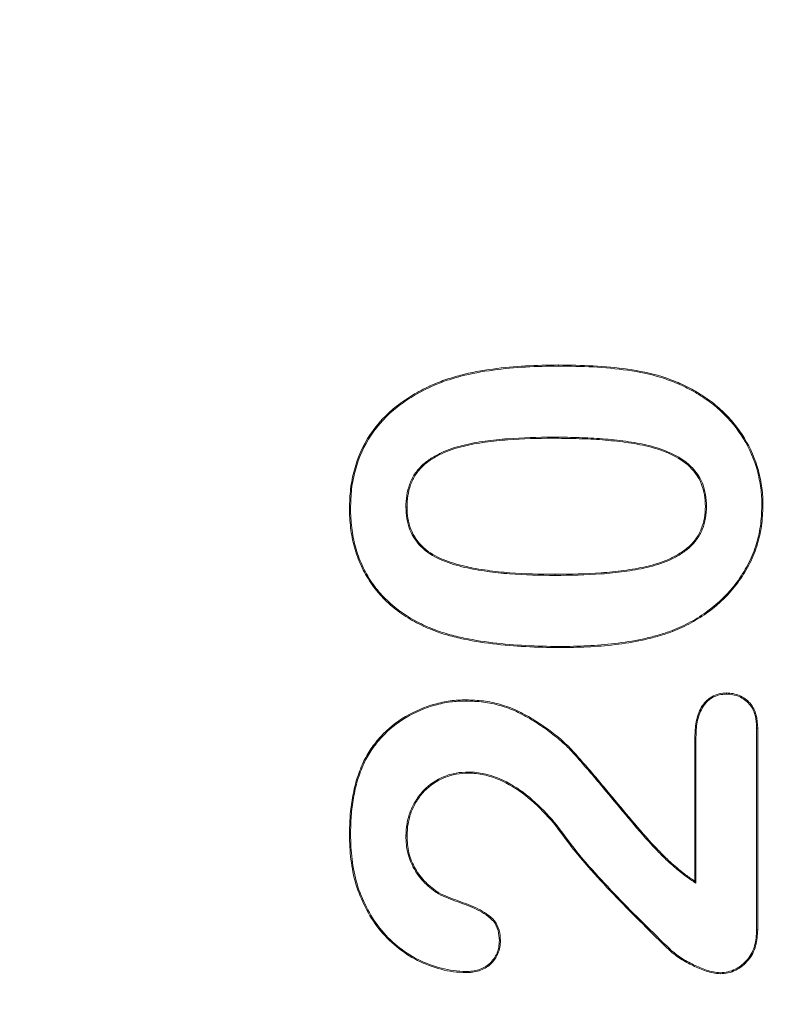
# Model space of a CAD drawing. Header units: millimetres. Extents: x 23 to 1094, y 23 to 840.
# Tile 10 of 44: x 154 to 163, y 201 to 213. Entities that reach past the tile are written whole.
import ezdxf

# ---------------------------------------------------------------- set-up
doc = ezdxf.new("R2010")
doc.units = ezdxf.units.MM
doc.header["$LTSCALE"] = 4
for name, color, linetype, lineweight in [('Dimension (ANSI)', 7, 'Continuous', 9), ('Visible (ANSI)', 7, 'Continuous', 9), ('Visible Narrow (ANSI)', 7, 'Continuous', 9)]:
    doc.layers.add(name, color=color, linetype=linetype, lineweight=lineweight)
doc.styles.add('Note Text (ANSI)', font='arial.ttf')
doc.dimstyles.new('Default - mm (ANSI)', dxfattribs={"dimscale": 4, "dimtxt": 2, "dimasz": 2, "dimexe": 3.175, "dimexo": 1, "dimgap": 0.8, "dimtad": 0, "dimtih": 1, "dimtoh": 1, "dimrnd": 1e-08, "dimzin": 4, "dimdsep": 46, "dimtxsty": 'Note Text (ANSI)', "dimblk": 'Filled-1', "dimcen": 0.09, "dimdle": 10, "dimclrd": 256, "dimclre": 256, "dimclrt": 256, "dimadec": 1, "dimazin": 0, "dimtfac": 1.524, "dimtofl": 0, "dimtmove": 0, "dimatfit": 3, "dimfxl": 1, "dimtolj": 1, "dimtzin": 0, "dimlwd": -1, "dimlwe": -1, "dimarcsym": 0})

# ---------------------------------------------------------------- blocks, each defined once
blk = doc.blocks.new('Filled-1')
at = {"color": 0}
for p, q in [((0, 0), (-1, 0.15)), ((-1, 0.15), (-1, -0.15)), ((-1, 0), (0, 0)), ((-1, -0.15), (0, 0))]:
    blk.add_line(p, q, dxfattribs=at)
at = {"color": 0, "flags": 128}
blk.add_lwpolyline([(-1, -0.15), (0, 0), (-1, 0.15), (-1, -0.15)], dxfattribs=at)
at = {"color": 0}
blk.add_solid([(-1, -0.15), (0, 0), (-1, 0.15), (-1, -0.15)], dxfattribs=at)
blk = doc.blocks.new('*D19')
at = {"layer": 'Defpoints', "color": 0, "transparency": 16777216}
for p in [(100.652, 250.679), (100.652, 225.987), (310.652, 134.679)]:
    blk.add_point(p, dxfattribs=at)
at = {"layer": 'Dimension (ANSI)', "transparency": 16777216}
for p, q in [((100.652, 246.679), (100.652, 213.287)), ((310.652, 138.679), (310.652, 238.687)), ((108.652, 225.987), (184.075, 225.987)), ((302.652, 225.987), (227.229, 225.987))]:
    blk.add_line(p, q, dxfattribs=at)
at = {"layer": 'Dimension (ANSI)', "transparency": 16777216, "xscale": 8, "yscale": 8, "zscale": 8, "rotation": 180}
blk.add_blockref('Filled-1', (100.652, 225.987), dxfattribs=at)
at = {"layer": 'Dimension (ANSI)', "transparency": 16777216, "xscale": 8, "yscale": 8, "zscale": 8}
blk.add_blockref('Filled-1', (310.652, 225.987), dxfattribs=at)
at = {"layer": 'Dimension (ANSI)', "transparency": 16777216, "char_height": 8, "attachment_point": 5, "style": 'Note Text (ANSI)'}
for s, insert in [('\\A1; 210.00', (205.652, 233.272)), ('\\A1;[8.27]', (205.652, 217.66))]:
    blk.add_mtext(s, dxfattribs=dict(at, insert=insert))
blk = doc.blocks.new('*D32')
at = {"layer": 'Defpoints', "color": 0, "transparency": 16777216}
for p in [(100.652, 250.679), (267.275, 134.679), (310.652, 134.679)]:
    blk.add_point(p, dxfattribs=at)
at = {"layer": 'Dimension (ANSI)', "transparency": 16777216}
for p, q in [((104.652, 250.679), (279.975, 250.679)), ((267.275, 242.679), (267.275, 180.919)), ((267.275, 142.679), (267.275, 149.729)), ((306.652, 134.679), (254.575, 134.679))]:
    blk.add_line(p, q, dxfattribs=at)
at = {"layer": 'Dimension (ANSI)', "transparency": 16777216, "xscale": 8, "yscale": 8, "zscale": 8}
for p, rotation in [((267.275, 250.679), 90), ((267.275, 134.679), 270)]:
    blk.add_blockref('Filled-1', p, dxfattribs=dict(at, rotation=rotation))
at = {"layer": 'Dimension (ANSI)', "transparency": 16777216, "char_height": 8, "attachment_point": 5, "style": 'Note Text (ANSI)'}
for s, insert in [('\\A1; 116.00', (267.275, 172.608)), ('\\A1;[4.57]', (267.275, 157.013))]:
    blk.add_mtext(s, dxfattribs=dict(at, insert=insert))

msp = doc.modelspace()

# ---------------------------------------------------------------- linework, layer by layer
at = {"layer": 'Visible (ANSI)'}
for p, q in [((158.793, 208.291), (158.787, 208.303)), ((161.933, 208.242), (161.939, 208.254)), ((157.842, 206.843), (157.829, 206.843)), ((158.503, 206.857), (158.517, 206.857)), ((162.092, 206.864), (162.079, 206.864)), ((162.753, 206.875), (162.767, 206.875)), ((158.821, 205.401), (158.816, 205.389)), ((161.681, 205.381), (161.685, 205.369)), ((159.223, 204.54), (159.223, 204.554)), ((162.332, 204.622), (162.332, 204.636)), ((162.691, 204.216), (162.704, 204.217)), ((162.691, 204.216), (162.691, 201.807)), ((162.704, 204.217), (162.704, 201.807)), ((161.954, 202.388), (161.954, 204.108)), ((161.967, 204.108), (161.954, 204.108)), ((161.967, 202.363), (161.967, 204.108)), ((158.003, 203.798), (157.991, 203.804)), ((159.25, 203.692), (159.25, 203.679)), ((157.842, 202.947), (157.829, 202.947)), ((158.503, 202.928), (158.517, 202.928)), ((160.445, 202.869), (160.434, 202.861)), ((161.967, 202.363), (161.954, 202.388)), ((158.892, 202.237), (158.898, 202.248)), ((162.691, 201.807), (162.704, 201.807)), ((159.619, 201.678), (159.632, 201.678)), ((161.657, 201.576), (161.648, 201.566)), ((159.221, 201.309), (159.221, 201.296)), ((162.257, 201.295), (162.257, 201.282))]:
    msp.add_line(p, q, dxfattribs=at)
for points, knots in [([(158.787, 208.303), (158.847, 208.328), (158.907, 208.354), (159.031, 208.397), (159.094, 208.415), (159.283, 208.465), (159.412, 208.488), (159.671, 208.524), (159.802, 208.535), (160.063, 208.551), (160.193, 208.552), (160.324, 208.554)], [0, 0, 0, 0, 0.000195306, 0.000195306, 0.000390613, 0.000390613, 0.000781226, 0.000781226, 0.001171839, 0.001171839, 0.001562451, 0.001562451, 0.001562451, 0.001562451]), ([(158.793, 208.291), (158.853, 208.317), (158.912, 208.342), (159.035, 208.384), (159.097, 208.402), (159.286, 208.452), (159.415, 208.475), (159.673, 208.511), (159.803, 208.522), (160.063, 208.537), (160.193, 208.539), (160.324, 208.54)], [0, 0, 0, 0, 0.000194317, 0.000194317, 0.000388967, 0.000388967, 0.000778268, 0.000778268, 0.001167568, 0.001167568, 0.001556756, 0.001556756, 0.001556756, 0.001556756]), ([(160.324, 208.554), (160.462, 208.552), (160.601, 208.551), (160.877, 208.535), (161.015, 208.523), (161.289, 208.484), (161.425, 208.457), (161.624, 208.395), (161.689, 208.371), (161.816, 208.317), (161.878, 208.285), (161.939, 208.254)], [0, 0, 0, 0, 0.000415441, 0.000415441, 0.000830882, 0.000830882, 0.001246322, 0.001246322, 0.001454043, 0.001454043, 0.001661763, 0.001661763, 0.001661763, 0.001661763]), ([(160.324, 208.54), (160.462, 208.539), (160.601, 208.538), (160.876, 208.522), (161.014, 208.51), (161.287, 208.471), (161.422, 208.444), (161.619, 208.382), (161.684, 208.359), (161.81, 208.305), (161.871, 208.274), (161.933, 208.242)], [0, 0, 0, 0, 0.000413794, 0.000413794, 0.0008277, 0.0008277, 0.001241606, 0.001241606, 0.001448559, 0.001448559, 0.001655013, 0.001655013, 0.001655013, 0.001655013]), ([(157.829, 206.843), (157.831, 206.92), (157.833, 206.997), (157.852, 207.151), (157.867, 207.227), (157.928, 207.451), (157.991, 207.594), (158.163, 207.852), (158.27, 207.966), (158.452, 208.11), (158.516, 208.154), (158.648, 208.234), (158.718, 208.268), (158.787, 208.303)], [0, 0, 0, 0, 0.000229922, 0.000229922, 0.000459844, 0.000459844, 0.000919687, 0.000919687, 0.001379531, 0.001379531, 0.001609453, 0.001609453, 0.001839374, 0.001839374, 0.001839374, 0.001839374]), ([(157.842, 206.843), (157.844, 206.92), (157.846, 206.997), (157.864, 207.149), (157.88, 207.224), (157.94, 207.446), (158.003, 207.588), (158.173, 207.843), (158.279, 207.956), (158.46, 208.099), (158.523, 208.143), (158.655, 208.222), (158.723, 208.257), (158.793, 208.291)], [0, 0, 0, 0, 0.000227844, 0.000227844, 0.000455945, 0.000455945, 0.000912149, 0.000912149, 0.001368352, 0.001368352, 0.001596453, 0.001596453, 0.001824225, 0.001824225, 0.001824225, 0.001824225]), ([(161.933, 208.242), (161.993, 208.206), (162.052, 208.169), (162.166, 208.088), (162.22, 208.044), (162.373, 207.9), (162.461, 207.791), (162.607, 207.553), (162.664, 207.424), (162.718, 207.222), (162.731, 207.153), (162.745, 207.049), (162.749, 207.014), (162.753, 206.945), (162.753, 206.91), (162.753, 206.875)], [0, 0, 0, 0, 0.000207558, 0.000207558, 0.000415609, 0.000415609, 0.000831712, 0.000831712, 0.001247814, 0.001247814, 0.001455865, 0.001455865, 0.001559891, 0.001559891, 0.001663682, 0.001663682, 0.001663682, 0.001663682]), ([(161.939, 208.254), (161.999, 208.217), (162.059, 208.18), (162.174, 208.099), (162.229, 208.054), (162.382, 207.909), (162.472, 207.799), (162.619, 207.558), (162.676, 207.428), (162.731, 207.225), (162.744, 207.155), (162.758, 207.051), (162.762, 207.015), (162.766, 206.945), (162.766, 206.91), (162.767, 206.875)], [0, 0, 0, 0, 0.000209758, 0.000209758, 0.000419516, 0.000419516, 0.000839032, 0.000839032, 0.001258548, 0.001258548, 0.001468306, 0.001468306, 0.001573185, 0.001573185, 0.001678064, 0.001678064, 0.001678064, 0.001678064]), ([(160.259, 207.692), (160.259, 207.692), (160.259, 207.692), (160.259, 207.692), (160.078, 207.691), (159.898, 207.687), (159.628, 207.666), (159.538, 207.658), (159.36, 207.632), (159.27, 207.616), (159.095, 207.572), (159.008, 207.544), (158.884, 207.486), (158.844, 207.464), (158.767, 207.415), (158.73, 207.388), (158.663, 207.324), (158.633, 207.289), (158.582, 207.212), (158.562, 207.17), (158.532, 207.084), (158.52, 207.039), (158.506, 206.948), (158.504, 206.902), (158.503, 206.858), (158.503, 206.857), (158.503, 206.857), (158.503, 206.857)], [0, 0, 0, 0, 0.000000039, 0.000000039, 0.000000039, 0.000545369, 0.000545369, 0.000818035, 0.000818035, 0.0010907, 0.0010907, 0.001363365, 0.001363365, 0.001499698, 0.001499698, 0.00163603, 0.00163603, 0.001772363, 0.001772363, 0.001908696, 0.001908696, 0.002045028, 0.002045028, 0.002181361, 0.002181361, 0.002181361, 0.002181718, 0.002181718, 0.002181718, 0.002181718]), ([(160.259, 207.679), (160.079, 207.678), (159.899, 207.674), (159.63, 207.653), (159.54, 207.645), (159.362, 207.619), (159.273, 207.604), (159.098, 207.56), (159.012, 207.532), (158.89, 207.475), (158.85, 207.453), (158.774, 207.404), (158.738, 207.377), (158.673, 207.315), (158.644, 207.281), (158.594, 207.206), (158.575, 207.165), (158.544, 207.08), (158.533, 207.036), (158.519, 206.947), (158.517, 206.902), (158.517, 206.857)], [0, 0, 0, 0, 0.000540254, 0.000540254, 0.000810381, 0.000810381, 0.001080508, 0.001080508, 0.001350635, 0.001350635, 0.001485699, 0.001485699, 0.001620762, 0.001620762, 0.001755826, 0.001755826, 0.001890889, 0.001890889, 0.002025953, 0.002025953, 0.002161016, 0.002161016, 0.002161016, 0.002161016]), ([(162.092, 206.864), (162.092, 206.864), (162.092, 206.864), (162.092, 206.864), (162.091, 206.911), (162.089, 206.958), (162.073, 207.052), (162.061, 207.097), (162.008, 207.23), (161.948, 207.307), (161.805, 207.431), (161.722, 207.477), (161.55, 207.552), (161.46, 207.58), (161.278, 207.621), (161.186, 207.635), (161.001, 207.659), (160.909, 207.668), (160.723, 207.682), (160.63, 207.685), (160.445, 207.69), (160.351, 207.692), (160.259, 207.692)], [0, 0, 0, 0, 0.000000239, 0.000000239, 0.000000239, 0.000140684, 0.000140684, 0.00028113, 0.00028113, 0.000562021, 0.000562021, 0.000842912, 0.000842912, 0.001123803, 0.001123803, 0.001404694, 0.001404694, 0.001685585, 0.001685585, 0.001966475, 0.001966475, 0.002247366, 0.002247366, 0.002247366, 0.002247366]), ([(162.079, 206.864), (162.078, 206.91), (162.076, 206.957), (162.06, 207.048), (162.048, 207.094), (161.996, 207.223), (161.938, 207.299), (161.798, 207.42), (161.716, 207.466), (161.546, 207.54), (161.456, 207.567), (161.275, 207.608), (161.184, 207.623), (161, 207.646), (160.907, 207.655), (160.722, 207.669), (160.63, 207.672), (160.444, 207.677), (160.351, 207.678), (160.259, 207.679)], [0, 0, 0, 0, 0.000139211, 0.000139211, 0.000278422, 0.000278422, 0.000556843, 0.000556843, 0.000835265, 0.000835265, 0.001113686, 0.001113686, 0.001392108, 0.001392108, 0.001670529, 0.001670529, 0.001948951, 0.001948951, 0.002227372, 0.002227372, 0.002227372, 0.002227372]), ([(158.816, 205.389), (158.744, 205.419), (158.673, 205.451), (158.536, 205.527), (158.47, 205.569), (158.344, 205.663), (158.285, 205.714), (158.176, 205.827), (158.126, 205.888), (158.039, 206.018), (158, 206.086), (157.935, 206.228), (157.909, 206.303), (157.867, 206.454), (157.852, 206.531), (157.833, 206.686), (157.83, 206.764), (157.829, 206.843)], [0, 0, 0, 0, 0.000233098, 0.000233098, 0.000466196, 0.000466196, 0.000699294, 0.000699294, 0.000932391, 0.000932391, 0.001165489, 0.001165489, 0.001398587, 0.001398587, 0.001631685, 0.001631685, 0.001864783, 0.001864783, 0.001864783, 0.001864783]), ([(158.821, 205.401), (158.749, 205.431), (158.678, 205.463), (158.542, 205.538), (158.477, 205.58), (158.353, 205.673), (158.294, 205.724), (158.186, 205.836), (158.137, 205.896), (158.05, 206.024), (158.012, 206.092), (157.947, 206.233), (157.922, 206.307), (157.88, 206.457), (157.865, 206.533), (157.846, 206.687), (157.843, 206.764), (157.842, 206.843)], [0, 0, 0, 0, 0.000230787, 0.000230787, 0.00046195, 0.00046195, 0.000693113, 0.000693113, 0.000924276, 0.000924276, 0.001155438, 0.001155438, 0.001386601, 0.001386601, 0.001617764, 0.001617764, 0.001848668, 0.001848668, 0.001848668, 0.001848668]), ([(158.503, 206.857), (158.503, 206.857), (158.503, 206.857), (158.503, 206.857), (158.505, 206.812), (158.507, 206.765), (158.522, 206.674), (158.534, 206.63), (158.584, 206.5), (158.639, 206.422), (158.776, 206.299), (158.858, 206.253), (158.985, 206.2), (159.028, 206.186), (159.115, 206.159), (159.159, 206.147), (159.292, 206.116), (159.382, 206.101), (159.561, 206.076), (159.651, 206.066), (159.923, 206.045), (160.104, 206.042), (160.285, 206.04), (160.285, 206.04), (160.285, 206.04), (160.285, 206.04)], [0, 0, 0, 0, 0.000000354, 0.000000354, 0.000000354, 0.000136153, 0.000136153, 0.000271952, 0.000271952, 0.000543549, 0.000543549, 0.000815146, 0.000815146, 0.000950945, 0.000950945, 0.001086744, 0.001086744, 0.001358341, 0.001358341, 0.001629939, 0.001629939, 0.002173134, 0.002173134, 0.002173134, 0.002173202, 0.002173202, 0.002173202, 0.002173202]), ([(158.517, 206.857), (158.518, 206.812), (158.52, 206.767), (158.535, 206.678), (158.547, 206.634), (158.595, 206.507), (158.649, 206.431), (158.784, 206.31), (158.864, 206.265), (158.989, 206.213), (159.032, 206.198), (159.119, 206.172), (159.162, 206.16), (159.294, 206.129), (159.384, 206.114), (159.563, 206.089), (159.653, 206.079), (159.923, 206.058), (160.104, 206.055), (160.285, 206.054)], [0, 0, 0, 0, 0.00013435, 0.00013435, 0.000268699, 0.000268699, 0.000537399, 0.000537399, 0.000806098, 0.000806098, 0.000940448, 0.000940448, 0.001074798, 0.001074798, 0.001343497, 0.001343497, 0.001612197, 0.001612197, 0.002149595, 0.002149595, 0.002149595, 0.002149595]), ([(160.285, 206.04), (160.285, 206.04), (160.285, 206.04), (160.285, 206.04), (160.468, 206.041), (160.651, 206.045), (160.926, 206.065), (161.017, 206.074), (161.2, 206.099), (161.29, 206.114), (161.469, 206.156), (161.558, 206.183), (161.685, 206.239), (161.727, 206.26), (161.806, 206.308), (161.845, 206.335), (161.915, 206.396), (161.947, 206.43), (162.003, 206.506), (162.025, 206.547), (162.061, 206.634), (162.072, 206.679), (162.089, 206.771), (162.091, 206.818), (162.092, 206.864), (162.092, 206.864), (162.092, 206.864), (162.092, 206.864)], [0, 0, 0, 0, 0.000000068, 0.000000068, 0.000000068, 0.000553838, 0.000553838, 0.000830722, 0.000830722, 0.001107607, 0.001107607, 0.001384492, 0.001384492, 0.001522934, 0.001522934, 0.001661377, 0.001661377, 0.001799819, 0.001799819, 0.001938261, 0.001938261, 0.002076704, 0.002076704, 0.002215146, 0.002215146, 0.002215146, 0.002215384, 0.002215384, 0.002215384, 0.002215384]), ([(160.285, 206.054), (160.468, 206.054), (160.651, 206.058), (160.925, 206.078), (161.016, 206.087), (161.197, 206.112), (161.288, 206.127), (161.466, 206.169), (161.554, 206.195), (161.68, 206.251), (161.72, 206.272), (161.799, 206.319), (161.837, 206.345), (161.906, 206.405), (161.938, 206.439), (161.992, 206.512), (162.014, 206.553), (162.048, 206.638), (162.06, 206.682), (162.076, 206.773), (162.078, 206.818), (162.079, 206.864)], [0, 0, 0, 0, 0.000548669, 0.000548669, 0.000823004, 0.000823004, 0.001097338, 0.001097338, 0.001371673, 0.001371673, 0.00150884, 0.00150884, 0.001646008, 0.001646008, 0.001783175, 0.001783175, 0.001920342, 0.001920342, 0.002057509, 0.002057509, 0.002194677, 0.002194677, 0.002194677, 0.002194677]), ([(162.753, 206.875), (162.751, 206.793), (162.748, 206.711), (162.724, 206.55), (162.706, 206.47), (162.655, 206.315), (162.623, 206.239), (162.548, 206.095), (162.504, 206.026), (162.358, 205.829), (162.241, 205.713), (162.044, 205.568), (161.974, 205.524), (161.831, 205.446), (161.757, 205.413), (161.681, 205.381)], [0, 0, 0, 0, 0.000242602, 0.000242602, 0.000485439, 0.000485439, 0.000728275, 0.000728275, 0.000971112, 0.000971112, 0.001456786, 0.001456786, 0.001699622, 0.001699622, 0.001942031, 0.001942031, 0.001942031, 0.001942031]), ([(162.767, 206.875), (162.764, 206.793), (162.761, 206.71), (162.737, 206.547), (162.718, 206.467), (162.667, 206.311), (162.636, 206.234), (162.559, 206.088), (162.515, 206.019), (162.368, 205.82), (162.25, 205.703), (162.051, 205.557), (161.981, 205.513), (161.837, 205.434), (161.761, 205.401), (161.685, 205.369)], [0, 0, 0, 0, 0.000244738, 0.000244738, 0.000489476, 0.000489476, 0.000734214, 0.000734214, 0.000978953, 0.000978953, 0.001468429, 0.001468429, 0.001713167, 0.001713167, 0.001957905, 0.001957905, 0.001957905, 0.001957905]), ([(160.38, 205.179), (160.248, 205.179), (160.116, 205.181), (159.852, 205.194), (159.72, 205.203), (159.457, 205.232), (159.326, 205.252), (159.132, 205.293), (159.068, 205.308), (158.941, 205.344), (158.879, 205.366), (158.816, 205.389)], [0, 0, 0, 0, 0.000396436, 0.000396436, 0.000792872, 0.000792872, 0.001189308, 0.001189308, 0.001387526, 0.001387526, 0.001585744, 0.001585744, 0.001585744, 0.001585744]), ([(160.38, 205.192), (160.248, 205.192), (160.116, 205.194), (159.852, 205.207), (159.721, 205.216), (159.459, 205.245), (159.329, 205.265), (159.135, 205.306), (159.071, 205.321), (158.945, 205.357), (158.883, 205.378), (158.821, 205.401)], [0, 0, 0, 0, 0.000395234, 0.000395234, 0.000790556, 0.000790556, 0.001185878, 0.001185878, 0.001383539, 0.001383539, 0.00158082, 0.00158082, 0.00158082, 0.00158082]), ([(161.681, 205.381), (161.629, 205.363), (161.577, 205.345), (161.472, 205.315), (161.418, 205.301), (161.257, 205.264), (161.149, 205.246), (160.93, 205.217), (160.82, 205.208), (160.6, 205.195), (160.49, 205.193), (160.38, 205.192)], [0, 0, 0, 0, 0.000164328, 0.000164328, 0.000329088, 0.000329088, 0.000658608, 0.000658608, 0.000988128, 0.000988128, 0.001317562, 0.001317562, 0.001317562, 0.001317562]), ([(161.685, 205.369), (161.633, 205.351), (161.581, 205.333), (161.475, 205.302), (161.421, 205.289), (161.26, 205.251), (161.151, 205.233), (160.932, 205.204), (160.821, 205.195), (160.601, 205.182), (160.49, 205.179), (160.38, 205.179)], [0, 0, 0, 0, 0.000165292, 0.000165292, 0.000330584, 0.000330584, 0.000661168, 0.000661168, 0.000991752, 0.000991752, 0.001322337, 0.001322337, 0.001322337, 0.001322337]), ([(157.991, 203.804), (158.02, 203.86), (158.05, 203.916), (158.121, 204.021), (158.161, 204.07), (158.29, 204.21), (158.389, 204.29), (158.608, 204.419), (158.725, 204.468), (158.908, 204.519), (158.97, 204.533), (159.096, 204.55), (159.159, 204.552), (159.223, 204.554)], [0, 0, 0, 0, 0.000188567, 0.000188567, 0.000377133, 0.000377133, 0.000754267, 0.000754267, 0.0011314, 0.0011314, 0.001319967, 0.001319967, 0.001508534, 0.001508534, 0.001508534, 0.001508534]), ([(158.003, 203.798), (158.032, 203.854), (158.061, 203.909), (158.132, 204.013), (158.171, 204.062), (158.299, 204.2), (158.397, 204.28), (158.613, 204.407), (158.73, 204.456), (158.911, 204.507), (158.973, 204.52), (159.097, 204.537), (159.159, 204.539), (159.223, 204.54)], [0, 0, 0, 0, 0.000186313, 0.000186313, 0.00037314, 0.00037314, 0.000746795, 0.000746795, 0.00112045, 0.00112045, 0.001307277, 0.001307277, 0.001493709, 0.001493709, 0.001493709, 0.001493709]), ([(159.223, 204.554), (159.292, 204.551), (159.361, 204.549), (159.498, 204.532), (159.566, 204.517), (159.699, 204.479), (159.765, 204.455), (159.89, 204.398), (159.951, 204.364), (160.069, 204.292), (160.127, 204.254), (160.24, 204.174), (160.295, 204.132), (160.4, 204.041), (160.45, 203.994), (160.52, 203.917), (160.543, 203.891), (160.589, 203.839), (160.612, 203.814), (160.68, 203.735), (160.725, 203.683), (160.814, 203.577), (160.858, 203.524), (160.992, 203.365), (161.079, 203.258), (161.257, 203.046), (161.347, 202.941), (161.488, 202.788), (161.536, 202.739), (161.633, 202.64), (161.685, 202.594), (161.738, 202.55)], [0, 0, 0, 0, 0.000204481, 0.000204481, 0.000408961, 0.000408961, 0.000613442, 0.000613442, 0.000817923, 0.000817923, 0.001022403, 0.001022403, 0.001226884, 0.001226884, 0.001431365, 0.001431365, 0.001533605, 0.001533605, 0.001635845, 0.001635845, 0.001840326, 0.001840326, 0.002044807, 0.002044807, 0.002453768, 0.002453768, 0.002862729, 0.002862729, 0.00306721, 0.00306721, 0.003271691, 0.003271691, 0.003271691, 0.003271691]), ([(159.223, 204.54), (159.292, 204.538), (159.36, 204.536), (159.496, 204.519), (159.563, 204.504), (159.695, 204.467), (159.76, 204.443), (159.884, 204.386), (159.945, 204.353), (160.062, 204.281), (160.12, 204.243), (160.232, 204.163), (160.287, 204.121), (160.391, 204.032), (160.441, 203.984), (160.51, 203.909), (160.533, 203.882), (160.579, 203.831), (160.602, 203.805), (160.669, 203.727), (160.715, 203.674), (160.804, 203.569), (160.848, 203.515), (160.981, 203.356), (161.069, 203.249), (161.247, 203.037), (161.337, 202.932), (161.478, 202.779), (161.527, 202.73), (161.624, 202.631), (161.677, 202.584), (161.73, 202.54)], [0, 0, 0, 0, 0.000203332, 0.000203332, 0.000407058, 0.000407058, 0.000610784, 0.000610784, 0.00081451, 0.00081451, 0.001018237, 0.001018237, 0.001221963, 0.001221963, 0.001425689, 0.001425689, 0.001527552, 0.001527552, 0.001629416, 0.001629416, 0.001833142, 0.001833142, 0.002036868, 0.002036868, 0.002444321, 0.002444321, 0.002851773, 0.002851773, 0.0030555, 0.0030555, 0.003259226, 0.003259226, 0.003259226, 0.003259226]), ([(161.954, 204.108), (161.956, 204.169), (161.958, 204.23), (161.981, 204.35), (162, 204.409), (162.061, 204.514), (162.104, 204.561), (162.183, 204.607), (162.212, 204.618), (162.271, 204.632), (162.301, 204.634), (162.332, 204.636)], [0, 0, 0, 0, 0.0001803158, 0.0001803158, 0.0003606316, 0.0003606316, 0.0005409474, 0.0005409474, 0.0006311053, 0.0006311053, 0.0007212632, 0.0007212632, 0.0007212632, 0.0007212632]), ([(161.967, 204.108), (161.969, 204.169), (161.971, 204.229), (161.993, 204.346), (162.013, 204.404), (162.071, 204.506), (162.112, 204.551), (162.188, 204.595), (162.216, 204.606), (162.272, 204.619), (162.302, 204.621), (162.332, 204.622)], [0, 0, 0, 0, 0.0001751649, 0.0001751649, 0.0003505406, 0.0003505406, 0.0005259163, 0.0005259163, 0.0006136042, 0.0006136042, 0.0007006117, 0.0007006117, 0.0007006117, 0.0007006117]), ([(162.332, 204.636), (162.358, 204.634), (162.385, 204.633), (162.437, 204.623), (162.462, 204.616), (162.535, 204.584), (162.578, 204.552), (162.648, 204.473), (162.671, 204.424), (162.699, 204.322), (162.702, 204.269), (162.704, 204.217)], [0, 0, 0, 0, 0.0000783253, 0.0000783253, 0.0001566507, 0.0001566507, 0.0003133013, 0.0003133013, 0.000469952, 0.000469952, 0.0006266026, 0.0006266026, 0.0006266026, 0.0006266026]), ([(162.332, 204.622), (162.358, 204.621), (162.384, 204.62), (162.433, 204.611), (162.458, 204.603), (162.528, 204.573), (162.57, 204.542), (162.637, 204.466), (162.659, 204.419), (162.686, 204.32), (162.689, 204.269), (162.691, 204.216)], [0, 0, 0, 0, 0.0000752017, 0.0000752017, 0.0001510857, 0.0001510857, 0.0003028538, 0.0003028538, 0.0004546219, 0.0004546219, 0.0006061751, 0.0006061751, 0.0006061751, 0.0006061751]), ([(157.829, 202.947), (157.83, 203.02), (157.832, 203.094), (157.842, 203.239), (157.852, 203.312), (157.878, 203.456), (157.893, 203.528), (157.935, 203.668), (157.963, 203.736), (157.991, 203.804)], [0, 0, 0, 0, 0.0002195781, 0.0002195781, 0.0004391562, 0.0004391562, 0.0006587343, 0.0006587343, 0.0008783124, 0.0008783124, 0.0008783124, 0.0008783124]), ([(157.842, 202.947), (157.843, 203.02), (157.845, 203.093), (157.855, 203.238), (157.865, 203.31), (157.89, 203.454), (157.905, 203.525), (157.947, 203.664), (157.975, 203.73), (158.003, 203.798)], [0, 0, 0, 0, 0.0002180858, 0.0002180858, 0.0004364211, 0.0004364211, 0.0006547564, 0.0006547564, 0.0008725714, 0.0008725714, 0.0008725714, 0.0008725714]), ([(159.25, 203.692), (159.25, 203.692), (159.25, 203.692), (159.25, 203.692), (159.201, 203.69), (159.151, 203.688), (159.053, 203.67), (159.005, 203.656), (158.866, 203.6), (158.782, 203.543), (158.678, 203.435), (158.648, 203.395), (158.596, 203.31), (158.573, 203.266), (158.538, 203.173), (158.525, 203.125), (158.507, 203.027), (158.505, 202.977), (158.503, 202.928), (158.503, 202.928), (158.503, 202.928), (158.503, 202.928)], [0, 0, 0, 0, 0.000000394, 0.000000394, 0.000000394, 0.000148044, 0.000148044, 0.000295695, 0.000295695, 0.000590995, 0.000590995, 0.000738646, 0.000738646, 0.000886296, 0.000886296, 0.001033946, 0.001033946, 0.001181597, 0.001181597, 0.001181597, 0.001182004, 0.001182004, 0.001182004, 0.001182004]), ([(159.25, 203.679), (159.201, 203.677), (159.152, 203.675), (159.056, 203.657), (159.009, 203.643), (158.873, 203.589), (158.79, 203.532), (158.689, 203.426), (158.659, 203.387), (158.607, 203.304), (158.585, 203.26), (158.55, 203.169), (158.538, 203.122), (158.52, 203.025), (158.518, 202.977), (158.517, 202.928)], [0, 0, 0, 0, 0.000145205, 0.000145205, 0.000290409, 0.000290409, 0.000580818, 0.000580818, 0.000726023, 0.000726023, 0.000871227, 0.000871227, 0.001016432, 0.001016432, 0.001161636, 0.001161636, 0.001161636, 0.001161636]), ([(160.445, 202.869), (160.445, 202.869), (160.445, 202.869), (160.445, 202.869), (160.372, 202.969), (160.297, 203.07), (160.128, 203.255), (160.039, 203.344), (159.842, 203.498), (159.734, 203.564), (159.56, 203.637), (159.5, 203.657), (159.407, 203.678), (159.376, 203.683), (159.313, 203.69), (159.281, 203.691), (159.25, 203.692), (159.25, 203.692), (159.25, 203.692), (159.25, 203.692)], [0, 0, 0, 0, 0.000000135, 0.000000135, 0.000000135, 0.000376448, 0.000376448, 0.000752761, 0.000752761, 0.001129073, 0.001129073, 0.00131723, 0.00131723, 0.001411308, 0.001411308, 0.001505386, 0.001505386, 0.001505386, 0.001505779, 0.001505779, 0.001505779, 0.001505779]), ([(160.434, 202.861), (160.361, 202.961), (160.287, 203.062), (160.119, 203.246), (160.031, 203.334), (159.834, 203.487), (159.727, 203.553), (159.555, 203.625), (159.496, 203.644), (159.405, 203.665), (159.374, 203.67), (159.312, 203.676), (159.281, 203.678), (159.25, 203.679)], [0, 0, 0, 0, 0.000373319, 0.000373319, 0.000746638, 0.000746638, 0.001119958, 0.001119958, 0.001306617, 0.001306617, 0.001399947, 0.001399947, 0.001493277, 0.001493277, 0.001493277, 0.001493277]), ([(159.221, 201.296), (159.17, 201.298), (159.12, 201.3), (159.021, 201.313), (158.972, 201.323), (158.826, 201.362), (158.731, 201.396), (158.463, 201.533), (158.304, 201.662), (158.118, 201.899), (158.065, 201.984), (157.974, 202.163), (157.935, 202.256), (157.878, 202.449), (157.859, 202.547), (157.834, 202.746), (157.831, 202.847), (157.829, 202.947)], [0, 0, 0, 0, 0.000149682, 0.000149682, 0.000299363, 0.000299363, 0.000598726, 0.000598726, 0.001197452, 0.001197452, 0.001496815, 0.001496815, 0.001796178, 0.001796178, 0.002095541, 0.002095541, 0.002394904, 0.002394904, 0.002394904, 0.002394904]), ([(159.221, 201.309), (159.171, 201.311), (159.121, 201.313), (159.023, 201.326), (158.975, 201.336), (158.83, 201.374), (158.736, 201.408), (158.471, 201.543), (158.313, 201.672), (158.129, 201.906), (158.076, 201.991), (157.986, 202.168), (157.948, 202.261), (157.891, 202.452), (157.872, 202.55), (157.847, 202.747), (157.844, 202.847), (157.842, 202.947)], [0, 0, 0, 0, 0.000147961, 0.000147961, 0.000296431, 0.000296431, 0.000593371, 0.000593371, 0.001187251, 0.001187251, 0.001484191, 0.001484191, 0.001781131, 0.001781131, 0.002078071, 0.002078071, 0.002374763, 0.002374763, 0.002374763, 0.002374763]), ([(158.503, 202.928), (158.503, 202.927), (158.503, 202.927), (158.503, 202.927), (158.504, 202.893), (158.506, 202.859), (158.512, 202.79), (158.518, 202.756), (158.543, 202.655), (158.57, 202.59), (158.638, 202.47), (158.681, 202.415), (158.754, 202.341), (158.78, 202.318), (158.834, 202.276), (158.863, 202.256), (158.891, 202.237), (158.891, 202.237), (158.891, 202.237), (158.892, 202.237)], [0, 0, 0, 0, 0.0000004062, 0.0000004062, 0.0000004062, 0.000103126, 0.000103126, 0.0002058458, 0.0002058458, 0.0004112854, 0.0004112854, 0.000616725, 0.000616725, 0.0007194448, 0.0007194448, 0.0008221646, 0.0008221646, 0.0008221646, 0.0008229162, 0.0008229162, 0.0008229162, 0.0008229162]), ([(158.517, 202.928), (158.518, 202.894), (158.519, 202.86), (158.525, 202.792), (158.531, 202.758), (158.555, 202.659), (158.582, 202.596), (158.649, 202.477), (158.691, 202.423), (158.763, 202.351), (158.788, 202.328), (158.842, 202.286), (158.87, 202.267), (158.898, 202.248)], [0, 0, 0, 0, 0.0001011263, 0.0001011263, 0.0002022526, 0.0002022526, 0.0004045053, 0.0004045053, 0.0006067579, 0.0006067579, 0.0007078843, 0.0007078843, 0.0008090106, 0.0008090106, 0.0008090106, 0.0008090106]), ([(161.648, 201.566), (161.435, 201.772), (161.224, 201.979), (160.916, 202.3), (160.815, 202.408), (160.618, 202.629), (160.52, 202.74), (160.434, 202.861)], [0, 0, 0, 0, 0.000888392, 0.000888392, 0.001332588, 0.001332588, 0.001776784, 0.001776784, 0.001776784, 0.001776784]), ([(161.657, 201.576), (161.444, 201.781), (161.233, 201.989), (160.926, 202.309), (160.824, 202.417), (160.628, 202.637), (160.53, 202.749), (160.445, 202.869), (160.445, 202.869), (160.445, 202.869), (160.445, 202.869)], [0, 0, 0, 0, 0.000886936, 0.000886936, 0.001330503, 0.001330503, 0.001774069, 0.001774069, 0.001774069, 0.001774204, 0.001774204, 0.001774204, 0.001774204]), ([(161.73, 202.54), (161.764, 202.511), (161.799, 202.482), (161.872, 202.427), (161.909, 202.402), (161.947, 202.377), (161.954, 202.372), (161.96, 202.368), (161.967, 202.363)], [0, 0, 0, 0, 0.0001357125, 0.0001357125, 0.0002714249, 0.0002714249, 0.0002714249, 0.0002961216, 0.0002961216, 0.0002961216, 0.0002961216]), ([(161.738, 202.55), (161.773, 202.521), (161.807, 202.492), (161.879, 202.438), (161.917, 202.413), (161.954, 202.388)], [0, 0, 0, 0, 0.0001350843, 0.0001350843, 0.0002701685, 0.0002701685, 0.0002701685, 0.0002701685]), ([(158.892, 202.237), (158.892, 202.237), (158.892, 202.236), (158.892, 202.236), (158.929, 202.217), (158.968, 202.199), (159.046, 202.168), (159.085, 202.154), (159.203, 202.112), (159.281, 202.084), (159.391, 202.029), (159.427, 202.008), (159.494, 201.962), (159.526, 201.936), (159.576, 201.874), (159.593, 201.837), (159.614, 201.759), (159.617, 201.719), (159.619, 201.678)], [0, 0, 0, 0, 0.0000007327, 0.0000007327, 0.0000007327, 0.000123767, 0.000123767, 0.0002468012, 0.0002468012, 0.0004928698, 0.0004928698, 0.0006159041, 0.0006159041, 0.0007389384, 0.0007389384, 0.0008619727, 0.0008619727, 0.0009843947, 0.0009843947, 0.0009843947, 0.0009843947]), ([(158.898, 202.248), (158.935, 202.229), (158.973, 202.211), (159.05, 202.18), (159.09, 202.167), (159.207, 202.124), (159.286, 202.096), (159.398, 202.04), (159.434, 202.019), (159.502, 201.972), (159.535, 201.946), (159.587, 201.88), (159.605, 201.841), (159.627, 201.761), (159.63, 201.719), (159.632, 201.678)], [0, 0, 0, 0, 0.0001247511, 0.0001247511, 0.0002495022, 0.0002495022, 0.0004990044, 0.0004990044, 0.0006237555, 0.0006237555, 0.0007485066, 0.0007485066, 0.0008732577, 0.0008732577, 0.0009980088, 0.0009980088, 0.0009980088, 0.0009980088]), ([(162.704, 201.807), (162.701, 201.742), (162.697, 201.678), (162.662, 201.554), (162.633, 201.495), (162.551, 201.396), (162.501, 201.354), (162.414, 201.311), (162.384, 201.3), (162.321, 201.286), (162.289, 201.284), (162.257, 201.282)], [0, 0, 0, 0, 0.0001912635, 0.0001912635, 0.000382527, 0.000382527, 0.0005737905, 0.0005737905, 0.0006694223, 0.0006694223, 0.000765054, 0.000765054, 0.000765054, 0.000765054]), ([(162.691, 201.807), (162.688, 201.743), (162.684, 201.68), (162.65, 201.559), (162.622, 201.502), (162.542, 201.406), (162.493, 201.365), (162.409, 201.324), (162.379, 201.312), (162.32, 201.299), (162.289, 201.297), (162.257, 201.295)], [0, 0, 0, 0, 0.0001862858, 0.0001862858, 0.0003728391, 0.0003728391, 0.0005593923, 0.0005593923, 0.0006526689, 0.0006526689, 0.0007451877, 0.0007451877, 0.0007451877, 0.0007451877]), ([(159.632, 201.678), (159.63, 201.651), (159.629, 201.625), (159.621, 201.573), (159.613, 201.548), (159.582, 201.475), (159.551, 201.431), (159.474, 201.36), (159.426, 201.334), (159.351, 201.31), (159.325, 201.304), (159.273, 201.298), (159.247, 201.297), (159.221, 201.296)], [0, 0, 0, 0, 0.000078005, 0.000078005, 0.0001560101, 0.0001560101, 0.0003120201, 0.0003120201, 0.0004680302, 0.0004680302, 0.0005460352, 0.0005460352, 0.0006240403, 0.0006240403, 0.0006240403, 0.0006240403]), ([(159.619, 201.678), (159.617, 201.652), (159.616, 201.626), (159.608, 201.576), (159.601, 201.552), (159.571, 201.482), (159.541, 201.439), (159.466, 201.371), (159.421, 201.346), (159.348, 201.323), (159.323, 201.317), (159.272, 201.311), (159.247, 201.31), (159.221, 201.309)], [0, 0, 0, 0, 0.0000748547, 0.0000748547, 0.0001503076, 0.0001503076, 0.0003012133, 0.0003012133, 0.0004521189, 0.0004521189, 0.0005275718, 0.0005275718, 0.0006025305, 0.0006025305, 0.0006025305, 0.0006025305]), ([(162.257, 201.282), (162.228, 201.284), (162.2, 201.286), (162.144, 201.298), (162.117, 201.306), (162.036, 201.332), (161.983, 201.354), (161.881, 201.404), (161.831, 201.431), (161.759, 201.477), (161.735, 201.493), (161.691, 201.528), (161.669, 201.547), (161.648, 201.566)], [0, 0, 0, 0, 0.0000848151, 0.0000848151, 0.0001696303, 0.0001696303, 0.0003392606, 0.0003392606, 0.0005088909, 0.0005088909, 0.000593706, 0.000593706, 0.0006785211, 0.0006785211, 0.0006785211, 0.0006785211]), ([(162.257, 201.295), (162.228, 201.297), (162.202, 201.299), (162.148, 201.31), (162.12, 201.318), (162.04, 201.344), (161.989, 201.366), (161.887, 201.415), (161.837, 201.442), (161.766, 201.488), (161.743, 201.504), (161.699, 201.538), (161.678, 201.557), (161.657, 201.576)], [0, 0, 0, 0, 0.0000829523, 0.0000829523, 0.0001666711, 0.0001666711, 0.0003341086, 0.0003341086, 0.0005015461, 0.0005015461, 0.0005852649, 0.0005852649, 0.0006687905, 0.0006687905, 0.0006687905, 0.0006687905])]:
    msp.add_open_spline(points, degree=3, knots=knots, dxfattribs=at)
at = {"layer": 'Visible Narrow (ANSI)'}
for p, q in [((160.324, 208.54), (160.324, 208.554)), ((160.259, 207.692), (160.259, 207.679)), ((160.285, 206.04), (160.285, 206.054)), ((160.38, 205.192), (160.38, 205.179)), ((161.73, 202.54), (161.738, 202.55))]:
    msp.add_line(p, q, dxfattribs=at)

# ---------------------------------------------------------------- dimensions: what is measured, and where the dimension line sits
at = {"layer": 'Dimension (ANSI)'}
for base, p1, p2, angle, text, override, picture, middle in [((100.652, 225.987), (310.652, 134.679), (100.652, 250.679), 180, ' <>\\X[8.27]', {"dimgap": 0.8, "dimtih": 0, "dimtoh": 0, "dimdec": 2, "dimpost": '\\X', "dimtol": 0, "dimlim": 0, "dimtp": 0, "dimtm": 0, "dimtdec": 2, "dimatfit": 1}, '*D19', (205.652, 225.987)), ((267.275, 134.679), (100.652, 250.679), (310.652, 134.679), 90, ' <>\\X[4.57]', {"dimgap": 0.8, "dimdec": 2, "dimpost": '\\X', "dimtol": 0, "dimlim": 0, "dimtp": 0, "dimtm": 0, "dimtdec": 2, "dimatfit": 1}, '*D32', (267.275, 165.324))]:
    dim = msp.add_linear_dim(base=base, p1=p1, p2=p2, angle=angle, text=text, dimstyle='Default - mm (ANSI)', override=override, dxfattribs=at)
    dim.commit()
    dim.dimension.update_dxf_attribs({"geometry": picture, "text_midpoint": middle, "dimtype": 160})

doc.saveas('drawing.dxf')
